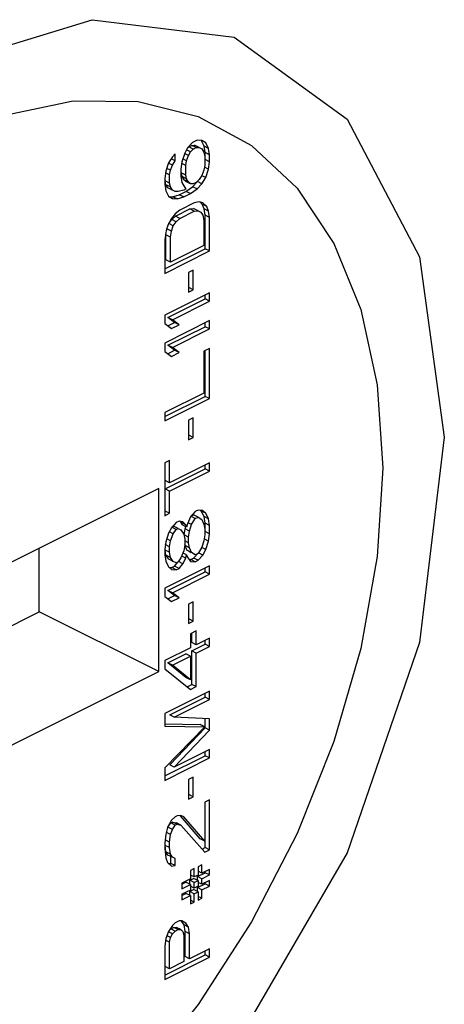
# Paper-space layout '005_EXP_CORICANT_PE_DRAWING_3_1' of a CAD drawing. Header units: millimetres. Extents: x 6 to 413, y 7 to 290.
# Tile 17 of 228: x 203.256 to 203.618, y 49.216 to 50.055. Entities that reach past the tile are written whole.
import ezdxf

# ---------------------------------------------------------------- set-up
doc = ezdxf.new("R2010")
doc.units = ezdxf.units.MM
doc.header["$LTSCALE"] = 23.1
doc.layers.add('124100000115A_M4_18T_L11_D_BL19', color=7, linetype='CONTINUOUS')
doc.layers.add('FAN_TRAY_L_R_MP_BL13', color=7, linetype='CONTINUOUS')

# ---------------------------------------------------------------- blocks, each defined once
blk = doc.blocks.new('FAN_TRAY_L_R_MP_BL13', base_point=(211.5998, 55.81422))
at = {"layer": 'FAN_TRAY_L_R_MP_BL13', "color": 3, "linetype": 'Continuous'}
for points in [[(203.04924, 49.92075), (203.18346, 50.01389), (203.31768, 50.05497), (203.43875, 50.03995), (203.53484, 49.97031), (203.59654, 49.85286), (203.61779, 49.69911)], [(203.61779, 49.69911), (203.59654, 49.5241), (203.53484, 49.34497), (203.43875, 49.17924)]]:
    blk.add_lwpolyline(points, dxfattribs=at)
blk = doc.blocks.new('124100000115A_M4_18T_L11_D_BL19', base_point=(203.18346, 49.48195))
at = {"layer": '124100000115A_M4_18T_L11_D_BL19', "color": 7, "linetype": 'Continuous'}
for p, q in [((203.40709, 49.9523), (203.40303, 49.95027)), ((203.41116, 49.95195), (203.40709, 49.9523)), ((203.41302, 49.94721), (203.4107, 49.95172)), ((203.4144, 49.95002), (203.41116, 49.95195)), ((203.39897, 49.94586), (203.39653, 49.94108)), ((203.40141, 49.94233), (203.39804, 49.94401)), ((203.40303, 49.95027), (203.39897, 49.94586)), ((203.3991, 49.94573), (203.40002, 49.94665)), ((203.40002, 49.94665), (203.40246, 49.94787)), ((203.40384, 49.94474), (203.40002, 49.94665)), ((203.40141, 49.94233), (203.40384, 49.94474)), ((203.40246, 49.94787), (203.4049, 49.9479)), ((203.40628, 49.94596), (203.40246, 49.94787)), ((203.40384, 49.94474), (203.40628, 49.94596)), ((203.40872, 49.94599), (203.4049, 49.9479)), ((203.40628, 49.94596), (203.40872, 49.94599)), ((203.40872, 49.94599), (203.41116, 49.94483)), ((203.41116, 49.94483), (203.41278, 49.94208)), ((203.41684, 49.9453), (203.41302, 49.94721)), ((203.41384, 49.94168), (203.41302, 49.94721)), ((203.41684, 49.9453), (203.4144, 49.95002)), ((203.41765, 49.93977), (203.41684, 49.9453)), ((203.38597, 49.93817), (203.38272, 49.93299)), ((203.38841, 49.93465), (203.38505, 49.93633)), ((203.38841, 49.94058), (203.38597, 49.93817)), ((203.38597, 49.93105), (203.38841, 49.93465)), ((203.38841, 49.93465), (203.38841, 49.94058)), ((203.39653, 49.94108), (203.39409, 49.93393)), ((203.39816, 49.93477), (203.39493, 49.93639)), ((203.39978, 49.93915), (203.39641, 49.94083)), ((203.39734, 49.93081), (203.39816, 49.93477)), ((203.39816, 49.93477), (203.39978, 49.93915)), ((203.39978, 49.93915), (203.40141, 49.94233)), ((203.41278, 49.94208), (203.41359, 49.93893)), ((203.41359, 49.93893), (203.41359, 49.93062)), ((203.41765, 49.93977), (203.41384, 49.94168)), ((203.41384, 49.93575), (203.41384, 49.94168)), ((203.41765, 49.93384), (203.41384, 49.93575)), ((203.41765, 49.93384), (203.41765, 49.93977)), ((203.38272, 49.93299), (203.38028, 49.92584)), ((203.38435, 49.92668), (203.38112, 49.92829)), ((203.38597, 49.93105), (203.3826, 49.93274)), ((203.38353, 49.92271), (203.38435, 49.92668)), ((203.38435, 49.92668), (203.38597, 49.93105)), ((203.39409, 49.93393), (203.39328, 49.92759)), ((203.39328, 49.92759), (203.39328, 49.92165)), ((203.39353, 49.92441), (203.39353, 49.92759)), ((203.39734, 49.93081), (203.39391, 49.93252)), ((203.39734, 49.9225), (203.39734, 49.93081)), ((203.41278, 49.92665), (203.41116, 49.92228)), ((203.41359, 49.93062), (203.41278, 49.92665)), ((203.41684, 49.9275), (203.41331, 49.92926)), ((203.4144, 49.92034), (203.41684, 49.9275)), ((203.41684, 49.9275), (203.41765, 49.93384)), ((203.38028, 49.92584), (203.37947, 49.9195)), ((203.37947, 49.9195), (203.37947, 49.91475)), ((203.37971, 49.9175), (203.37971, 49.9195)), ((203.38353, 49.92271), (203.3801, 49.92443)), ((203.38353, 49.91559), (203.38353, 49.92271)), ((203.39328, 49.92165), (203.39409, 49.91612)), ((203.39734, 49.9225), (203.39353, 49.92441)), ((203.39434, 49.92125), (203.39353, 49.92441)), ((203.39816, 49.91934), (203.39434, 49.92125)), ((203.39596, 49.9185), (203.39434, 49.92125)), ((203.39978, 49.91659), (203.39596, 49.9185)), ((203.39759, 49.91694), (203.39596, 49.9185)), ((203.39816, 49.91934), (203.39734, 49.9225)), ((203.39978, 49.91659), (203.39816, 49.91934)), ((203.40872, 49.91869), (203.40628, 49.91628)), ((203.41116, 49.92228), (203.40872, 49.91869)), ((203.4144, 49.92034), (203.41103, 49.92203)), ((203.41116, 49.91516), (203.4144, 49.92034)), ((203.37947, 49.91475), (203.38028, 49.90922)), ((203.38353, 49.91559), (203.37971, 49.9175)), ((203.38053, 49.91435), (203.37971, 49.9175)), ((203.38435, 49.91244), (203.38053, 49.91435)), ((203.38215, 49.9116), (203.38053, 49.91435)), ((203.38597, 49.90969), (203.38215, 49.9116)), ((203.38435, 49.91244), (203.38353, 49.91559)), ((203.38597, 49.90969), (203.38435, 49.91244)), ((203.38841, 49.90853), (203.38597, 49.90969)), ((203.39572, 49.90982), (203.39084, 49.90856)), ((203.39409, 49.91612), (203.39734, 49.91063)), ((203.39734, 49.91063), (203.39572, 49.90982)), ((203.40141, 49.91503), (203.39759, 49.91694)), ((203.39759, 49.90863), (203.40327, 49.91266)), ((203.40141, 49.91503), (203.39978, 49.91659)), ((203.40384, 49.91506), (203.40141, 49.91503)), ((203.40141, 49.90672), (203.40709, 49.91075)), ((203.40327, 49.91266), (203.40734, 49.91707)), ((203.40709, 49.91075), (203.40327, 49.91266)), ((203.40628, 49.91628), (203.40384, 49.91506)), ((203.40709, 49.91075), (203.41116, 49.91516)), ((203.41116, 49.91516), (203.40734, 49.91707)), ((203.38028, 49.90922), (203.38272, 49.9045)), ((203.38271, 49.90443), (203.38621, 49.90413)), ((203.38272, 49.9045), (203.38597, 49.90257)), ((203.38597, 49.90257), (203.39003, 49.90222)), ((203.38621, 49.90413), (203.3919, 49.90579)), ((203.39003, 49.90222), (203.38621, 49.90413)), ((203.39084, 49.90856), (203.38841, 49.90853)), ((203.39003, 49.90222), (203.39572, 49.90388)), ((203.3919, 49.90579), (203.39759, 49.90863)), ((203.39572, 49.90388), (203.3919, 49.90579)), ((203.39572, 49.90388), (203.40141, 49.90672)), ((203.40141, 49.90672), (203.39759, 49.90863)), ((203.39247, 49.89276), (203.38841, 49.88954)), ((203.38865, 49.88755), (203.40084, 49.89364)), ((203.40466, 49.89885), (203.39247, 49.89276)), ((203.40084, 49.89364), (203.40409, 49.89408)), ((203.40466, 49.89173), (203.40084, 49.89364)), ((203.40791, 49.89217), (203.40409, 49.89408)), ((203.40872, 49.8997), (203.40466, 49.89885)), ((203.41197, 49.89895), (203.40872, 49.8997)), ((203.4114, 49.89773), (203.40956, 49.8995)), ((203.41522, 49.89583), (203.4114, 49.89773)), ((203.41302, 49.8938), (203.4114, 49.89773)), ((203.41522, 49.89583), (203.41197, 49.89895)), ((203.41684, 49.89189), (203.41302, 49.8938)), ((203.41384, 49.88827), (203.41302, 49.8938)), ((203.41684, 49.89189), (203.41522, 49.89583)), ((203.38516, 49.88554), (203.38191, 49.87917)), ((203.38296, 49.88114), (203.3854, 49.88474)), ((203.38841, 49.88954), (203.38516, 49.88554)), ((203.3854, 49.88474), (203.38865, 49.88755)), ((203.38922, 49.88283), (203.3854, 49.88474)), ((203.39247, 49.88564), (203.38865, 49.88755)), ((203.38922, 49.88283), (203.39247, 49.88564)), ((203.39247, 49.88564), (203.40466, 49.89173)), ((203.40466, 49.89173), (203.40791, 49.89217)), ((203.40791, 49.89217), (203.41034, 49.89101)), ((203.41034, 49.89101), (203.41197, 49.88827)), ((203.41197, 49.88827), (203.41278, 49.88392)), ((203.41765, 49.88636), (203.41384, 49.88827)), ((203.41384, 49.85978), (203.41384, 49.88827)), ((203.41765, 49.88636), (203.41684, 49.89189)), ((203.41765, 49.85788), (203.41765, 49.88636)), ((203.38191, 49.87917), (203.38028, 49.87361)), ((203.38053, 49.87162), (203.38134, 49.87677)), ((203.38134, 49.87677), (203.38296, 49.88114)), ((203.38516, 49.87486), (203.38134, 49.87677)), ((203.38678, 49.87923), (203.38296, 49.88114)), ((203.38516, 49.87486), (203.38678, 49.87923)), ((203.38678, 49.87923), (203.38922, 49.88283)), ((203.41278, 49.88392), (203.41278, 49.86256)), ((203.38028, 49.87361), (203.37947, 49.86727)), ((203.38435, 49.86971), (203.38053, 49.87162)), ((203.38053, 49.85025), (203.38053, 49.87162)), ((203.38435, 49.86971), (203.38516, 49.87486)), ((203.38435, 49.84834), (203.38435, 49.86971)), ((203.37947, 49.86727), (203.37947, 49.83878)), ((203.37947, 49.8426), (203.41384, 49.85978)), ((203.41278, 49.86256), (203.38435, 49.84834)), ((203.41765, 49.85788), (203.41384, 49.85978)), ((203.37947, 49.83878), (203.41765, 49.85788)), ((203.38435, 49.84834), (203.38053, 49.85025)), ((203.40384, 49.84147), (203.39978, 49.83944)), ((203.39978, 49.83944), (203.39978, 49.82283)), ((203.40002, 49.82677), (203.40002, 49.83944)), ((203.40384, 49.82486), (203.40384, 49.84147)), ((203.40384, 49.82486), (203.40002, 49.82677)), ((203.41765, 49.82227), (203.37947, 49.80318)), ((203.38215, 49.80121), (203.41384, 49.81705)), ((203.39978, 49.82283), (203.40384, 49.82486)), ((203.41384, 49.81705), (203.41384, 49.82036)), ((203.41765, 49.81515), (203.41384, 49.81705)), ((203.41765, 49.81515), (203.41765, 49.82227)), ((203.38597, 49.7993), (203.41765, 49.81515)), ((203.37947, 49.80318), (203.37947, 49.79605)), ((203.38597, 49.7993), (203.38215, 49.80121)), ((203.38784, 49.79693), (203.38215, 49.80121)), ((203.41765, 49.79853), (203.37947, 49.77944)), ((203.37947, 49.79605), (203.38516, 49.79178)), ((203.38211, 49.79407), (203.38784, 49.79693)), ((203.38215, 49.77747), (203.41384, 49.79332)), ((203.38516, 49.79178), (203.39166, 49.79502)), ((203.39166, 49.79502), (203.38597, 49.7993)), ((203.39166, 49.79502), (203.38784, 49.79693)), ((203.41384, 49.79332), (203.41384, 49.79662)), ((203.41765, 49.79141), (203.41384, 49.79332)), ((203.41765, 49.79141), (203.41765, 49.79853)), ((203.38597, 49.77556), (203.41765, 49.79141)), ((203.37947, 49.77944), (203.37947, 49.77231)), ((203.38597, 49.77556), (203.38215, 49.77747)), ((203.38784, 49.7732), (203.38215, 49.77747)), ((203.39166, 49.77129), (203.38597, 49.77556)), ((203.37947, 49.77231), (203.38516, 49.76804)), ((203.38211, 49.77033), (203.38784, 49.7732)), ((203.38516, 49.76804), (203.39166, 49.77129)), ((203.39166, 49.77129), (203.38784, 49.7732)), ((203.41765, 49.77479), (203.41278, 49.77235)), ((203.41278, 49.77235), (203.41278, 49.73674)), ((203.41384, 49.73397), (203.41384, 49.77288)), ((203.41765, 49.73206), (203.41765, 49.77479)), ((203.41278, 49.73674), (203.37947, 49.72009)), ((203.37947, 49.71679), (203.41384, 49.73397)), ((203.41765, 49.73206), (203.41384, 49.73397)), ((203.37947, 49.71297), (203.41765, 49.73206)), ((203.37947, 49.72009), (203.37947, 49.71297)), ((203.40384, 49.71566), (203.39978, 49.71363)), ((203.39978, 49.71363), (203.39978, 49.69701)), ((203.40002, 49.70095), (203.40002, 49.71363)), ((203.40384, 49.69904), (203.40384, 49.71566)), ((203.40384, 49.69904), (203.40002, 49.70095)), ((203.39978, 49.69701), (203.40384, 49.69904)), ((203.38353, 49.67939), (203.37947, 49.67736)), ((203.37947, 49.67736), (203.37947, 49.63226)), ((203.37971, 49.66231), (203.37971, 49.67736)), ((203.38353, 49.6604), (203.38353, 49.67939)), ((203.41765, 49.67746), (203.38353, 49.6604)), ((203.41384, 49.67225), (203.41384, 49.67555)), ((203.41765, 49.67034), (203.41765, 49.67746)), ((203.37971, 49.65519), (203.41384, 49.67225)), ((203.38353, 49.65328), (203.41765, 49.67034)), ((203.41765, 49.67034), (203.41384, 49.67225)), ((203.38353, 49.6604), (203.37971, 49.66231)), ((203.37438, 49.65535), (203.2471, 49.59171)), ((203.37438, 49.49946), (203.37438, 49.65535)), ((203.38353, 49.65328), (203.37971, 49.65519)), ((203.37971, 49.6362), (203.37971, 49.65519)), ((203.38353, 49.63429), (203.38353, 49.65328)), ((203.37947, 49.63226), (203.38353, 49.63429)), ((203.38353, 49.63429), (203.37971, 49.6362)), ((203.40547, 49.63576), (203.40141, 49.63135)), ((203.40165, 49.63173), (203.40409, 49.63295)), ((203.40791, 49.63104), (203.40409, 49.63295)), ((203.40791, 49.63698), (203.40547, 49.63576)), ((203.41197, 49.63663), (203.40791, 49.63698)), ((203.41059, 49.6362), (203.40996, 49.6368)), ((203.4144, 49.63429), (203.41059, 49.6362)), ((203.41302, 49.63149), (203.41059, 49.6362)), ((203.4144, 49.63429), (203.41197, 49.63663)), ((203.41684, 49.62958), (203.4144, 49.63429)), ((203.38922, 49.62645), (203.38516, 49.62204)), ((203.39166, 49.62767), (203.38922, 49.62645)), ((203.39491, 49.62692), (203.39166, 49.62767)), ((203.39353, 49.62648), (203.3925, 49.62747)), ((203.39734, 49.62458), (203.39353, 49.62648)), ((203.39434, 49.62452), (203.39353, 49.62648)), ((203.39816, 49.62261), (203.39434, 49.62452)), ((203.39734, 49.62458), (203.39491, 49.62692)), ((203.39816, 49.62261), (203.39734, 49.62458)), ((203.39897, 49.62539), (203.39816, 49.62261)), ((203.40141, 49.63135), (203.39897, 49.62539)), ((203.40222, 49.62464), (203.39932, 49.62609)), ((203.40059, 49.61908), (203.40222, 49.62464)), ((203.40547, 49.62982), (203.40165, 49.63173)), ((203.40222, 49.62464), (203.40547, 49.62982)), ((203.40547, 49.62982), (203.40791, 49.63104)), ((203.40791, 49.63104), (203.41116, 49.62911)), ((203.41116, 49.62911), (203.41278, 49.62517)), ((203.41278, 49.62517), (203.41359, 49.62083)), ((203.41684, 49.62958), (203.41302, 49.63149)), ((203.41384, 49.62596), (203.41302, 49.63149)), ((203.41765, 49.62405), (203.41384, 49.62596)), ((203.41384, 49.61884), (203.41384, 49.62596)), ((203.41765, 49.62405), (203.41684, 49.62958)), ((203.41765, 49.61693), (203.41765, 49.62405)), ((203.38272, 49.61726), (203.38028, 49.61011)), ((203.38516, 49.62204), (203.38272, 49.61726)), ((203.38678, 49.61692), (203.3834, 49.61861)), ((203.38435, 49.61095), (203.38678, 49.61692)), ((203.3854, 49.62242), (203.38703, 49.62323)), ((203.38922, 49.62051), (203.3854, 49.62242)), ((203.38678, 49.61692), (203.38922, 49.62051)), ((203.39084, 49.62133), (203.38703, 49.62323)), ((203.38922, 49.62051), (203.39084, 49.62133)), ((203.39084, 49.62133), (203.39328, 49.62017)), ((203.39328, 49.62017), (203.39572, 49.61664)), ((203.39572, 49.61664), (203.39653, 49.6123)), ((203.39596, 49.61583), (203.39678, 49.62099)), ((203.39978, 49.61392), (203.39596, 49.61583)), ((203.39678, 49.62099), (203.39732, 49.62285)), ((203.40059, 49.61908), (203.39678, 49.62099)), ((203.39978, 49.61392), (203.40059, 49.61908)), ((203.41359, 49.61608), (203.41278, 49.61093)), ((203.41359, 49.62083), (203.41359, 49.61608)), ((203.41765, 49.61693), (203.41384, 49.61884)), ((203.41684, 49.61059), (203.41765, 49.61693)), ((203.38028, 49.61011), (203.37947, 49.60377)), ((203.38353, 49.6058), (203.37996, 49.60759)), ((203.38435, 49.61095), (203.38112, 49.61257)), ((203.38353, 49.6058), (203.38435, 49.61095)), ((203.39653, 49.60755), (203.39572, 49.6024)), ((203.39653, 49.6123), (203.39653, 49.60755)), ((203.39978, 49.60918), (203.39653, 49.6108)), ((203.39678, 49.60674), (203.39662, 49.60757)), ((203.39978, 49.60918), (203.39978, 49.61392)), ((203.40059, 49.60484), (203.39978, 49.60918)), ((203.41278, 49.61093), (203.41116, 49.60537)), ((203.41684, 49.61059), (203.41302, 49.61249)), ((203.4144, 49.60343), (203.41684, 49.61059)), ((203.27256, 49.55038), (203.27256, 49.60444)), ((203.37947, 49.60377), (203.37947, 49.59902)), ((203.37947, 49.59902), (203.38028, 49.59349)), ((203.37971, 49.60296), (203.37971, 49.60377)), ((203.38353, 49.60105), (203.37971, 49.60296)), ((203.38053, 49.59862), (203.37971, 49.60296)), ((203.38353, 49.60105), (203.38353, 49.6058)), ((203.38435, 49.59671), (203.38353, 49.60105)), ((203.39572, 49.6024), (203.39328, 49.59643)), ((203.39816, 49.59887), (203.39523, 49.60033)), ((203.40059, 49.60484), (203.39678, 49.60674)), ((203.3984, 49.60281), (203.39678, 49.60674)), ((203.39734, 49.59609), (203.39816, 49.59887)), ((203.39816, 49.59887), (203.39897, 49.5969)), ((203.40222, 49.6009), (203.3984, 49.60281)), ((203.40165, 49.60087), (203.39995, 49.60188)), ((203.40222, 49.6009), (203.40059, 49.60484)), ((203.40209, 49.60065), (203.40165, 49.60087)), ((203.40547, 49.59896), (203.40222, 49.6009)), ((203.40409, 49.59616), (203.40785, 49.60024)), ((203.40791, 49.60018), (203.40547, 49.59896)), ((203.41116, 49.60537), (203.40791, 49.60018)), ((203.41197, 49.59865), (203.40815, 49.60056)), ((203.4144, 49.60343), (203.41103, 49.60512)), ((203.41197, 49.59865), (203.4144, 49.60343)), ((203.38028, 49.59349), (203.38272, 49.58878)), ((203.38435, 49.59671), (203.38053, 49.59862)), ((203.38296, 49.59509), (203.38053, 49.59862)), ((203.38678, 49.59318), (203.38296, 49.59509)), ((203.38678, 49.59318), (203.38435, 49.59671)), ((203.38922, 49.59203), (203.38678, 49.59318)), ((203.38784, 49.58922), (203.39081, 49.59287)), ((203.39084, 49.59284), (203.38922, 49.59203)), ((203.39328, 49.59643), (203.39084, 49.59284)), ((203.39491, 49.59131), (203.39109, 49.59322)), ((203.39166, 49.58731), (203.39491, 49.59131)), ((203.39734, 49.59609), (203.39396, 49.59778)), ((203.39491, 49.59131), (203.39734, 49.59609)), ((203.39897, 49.5969), (203.40141, 49.59337)), ((203.40024, 49.59506), (203.40165, 49.59494)), ((203.40141, 49.59337), (203.40547, 49.59303)), ((203.40165, 49.59494), (203.40409, 49.59616)), ((203.40547, 49.59303), (203.40165, 49.59494)), ((203.40791, 49.59425), (203.40409, 49.59616)), ((203.40547, 49.59303), (203.40791, 49.59425)), ((203.40791, 49.59425), (203.41197, 49.59865)), ((203.41765, 49.58963), (203.37947, 49.57054)), ((203.38215, 49.56857), (203.41384, 49.58441)), ((203.38272, 49.58878), (203.38516, 49.58643)), ((203.38335, 49.58817), (203.3854, 49.588)), ((203.38516, 49.58643), (203.38922, 49.58609)), ((203.3854, 49.588), (203.38784, 49.58922)), ((203.38922, 49.58609), (203.3854, 49.588)), ((203.38597, 49.56666), (203.41765, 49.58251)), ((203.39166, 49.58731), (203.38784, 49.58922)), ((203.38922, 49.58609), (203.39166, 49.58731)), ((203.41384, 49.58441), (203.41384, 49.58772)), ((203.41765, 49.58251), (203.41384, 49.58441)), ((203.41765, 49.58251), (203.41765, 49.58963)), ((203.37947, 49.57054), (203.37947, 49.56341)), ((203.38597, 49.56666), (203.38215, 49.56857)), ((203.38784, 49.56429), (203.38215, 49.56857)), ((203.39166, 49.56239), (203.38597, 49.56666)), ((203.37947, 49.56341), (203.38516, 49.55914)), ((203.38211, 49.56143), (203.38784, 49.56429)), ((203.38516, 49.55914), (203.39166, 49.56239)), ((203.39166, 49.56239), (203.38784, 49.56429)), ((203.40384, 49.55898), (203.39978, 49.55695)), ((203.39978, 49.55695), (203.39978, 49.54033)), ((203.40002, 49.54427), (203.40002, 49.55695)), ((203.40384, 49.54237), (203.40384, 49.55898)), ((203.14528, 49.48674), (203.27256, 49.55038)), ((203.37438, 49.49946), (203.27256, 49.55038)), ((203.39978, 49.54033), (203.40384, 49.54237)), ((203.40384, 49.54237), (203.40002, 49.54427)), ((203.40628, 49.53409), (203.40141, 49.53165)), ((203.40246, 49.52413), (203.40246, 49.53218)), ((203.40628, 49.52222), (203.40628, 49.53409)), ((203.40141, 49.53165), (203.40141, 49.51978)), ((203.40628, 49.52222), (203.40246, 49.52413)), ((203.41765, 49.52791), (203.40628, 49.52222)), ((203.41384, 49.52269), (203.41384, 49.526)), ((203.41765, 49.52078), (203.41765, 49.52791)), ((203.40141, 49.51978), (203.37947, 49.50881)), ((203.40246, 49.51701), (203.41384, 49.52269)), ((203.40628, 49.5151), (203.40246, 49.51701)), ((203.40246, 49.48852), (203.40246, 49.51701)), ((203.40628, 49.5151), (203.41765, 49.52078)), ((203.40628, 49.48661), (203.40628, 49.5151)), ((203.41765, 49.52078), (203.41384, 49.52269)), ((203.37947, 49.50881), (203.37947, 49.50169)), ((203.38215, 49.50685), (203.39759, 49.51457)), ((203.38597, 49.50494), (203.38215, 49.50685)), ((203.39759, 49.49439), (203.38215, 49.50685)), ((203.38597, 49.50494), (203.40141, 49.51266)), ((203.40141, 49.51266), (203.39759, 49.51457)), ((203.40141, 49.51266), (203.40141, 49.49248)), ((203.2471, 49.43582), (203.37438, 49.49946)), ((203.37947, 49.50169), (203.40141, 49.48417)), ((203.40141, 49.49248), (203.38597, 49.50494)), ((203.40141, 49.49248), (203.39759, 49.49439)), ((203.41765, 49.4828), (203.37947, 49.46371)), ((203.39847, 49.48652), (203.40246, 49.48852)), ((203.40141, 49.48417), (203.40628, 49.48661)), ((203.40628, 49.48661), (203.40246, 49.48852)), ((203.41765, 49.47568), (203.41765, 49.4828)), ((203.38378, 49.46256), (203.41384, 49.47759)), ((203.38759, 49.46065), (203.41765, 49.47568)), ((203.41384, 49.47759), (203.41384, 49.48089)), ((203.41765, 49.47568), (203.41384, 49.47759)), ((203.37947, 49.46371), (203.37947, 49.45303)), ((203.38759, 49.46065), (203.38378, 49.46256)), ((203.41765, 49.45906), (203.38759, 49.46065)), ((203.41384, 49.45148), (203.41384, 49.45927)), ((203.41765, 49.44957), (203.41765, 49.45906)), ((203.37947, 49.45303), (203.41359, 49.45228)), ((203.41359, 49.45228), (203.37947, 49.41742)), ((203.37951, 49.45485), (203.40977, 49.45419)), ((203.38378, 49.41983), (203.41384, 49.45148)), ((203.38759, 49.41792), (203.41765, 49.44957)), ((203.41359, 49.45228), (203.40977, 49.45419)), ((203.41765, 49.44957), (203.41384, 49.45148)), ((203.41765, 49.43295), (203.38759, 49.41792)), ((203.41384, 49.42774), (203.41384, 49.43104)), ((203.41765, 49.42583), (203.41765, 49.43295)), ((203.37947, 49.41056), (203.41384, 49.42774)), ((203.37947, 49.40674), (203.41765, 49.42583)), ((203.41765, 49.42583), (203.41384, 49.42774)), ((203.37947, 49.41742), (203.37947, 49.40674)), ((203.38759, 49.41792), (203.38378, 49.41983)), ((203.40384, 49.40943), (203.39978, 49.4074)), ((203.39978, 49.4074), (203.39978, 49.39078)), ((203.40002, 49.39472), (203.40002, 49.4074)), ((203.40384, 49.39281), (203.40384, 49.40943)), ((203.39978, 49.39078), (203.40384, 49.39281)), ((203.40384, 49.39281), (203.40002, 49.39472)), ((203.41765, 49.39022), (203.41359, 49.38819)), ((203.41765, 49.34749), (203.41765, 49.39022)), ((203.41359, 49.38819), (203.41359, 49.35496)), ((203.41384, 49.3494), (203.41384, 49.38819)), ((203.38516, 49.37279), (203.38191, 49.36641)), ((203.38841, 49.3756), (203.38516, 49.37279)), ((203.39003, 49.37641), (203.38841, 49.3756)), ((203.39328, 49.37685), (203.39003, 49.37641)), ((203.40977, 49.35687), (203.39286, 49.37649)), ((203.39572, 49.37569), (203.39328, 49.37685)), ((203.41359, 49.35496), (203.39572, 49.37569)), ((203.38191, 49.36641), (203.38028, 49.36085)), ((203.38215, 49.36679), (203.38459, 49.37039)), ((203.38597, 49.36488), (203.38215, 49.36679)), ((203.38435, 49.36051), (203.38597, 49.36488)), ((203.38459, 49.37039), (203.38621, 49.3712)), ((203.38841, 49.36848), (203.38459, 49.37039)), ((203.38597, 49.36488), (203.38841, 49.36848)), ((203.38621, 49.3712), (203.38946, 49.37045)), ((203.39003, 49.36929), (203.38621, 49.3712)), ((203.38841, 49.36848), (203.39003, 49.36929)), ((203.39328, 49.36854), (203.38946, 49.37045)), ((203.39003, 49.36929), (203.39328, 49.36854)), ((203.39328, 49.36854), (203.41359, 49.34546)), ((203.38028, 49.36085), (203.37947, 49.35333)), ((203.38353, 49.35417), (203.37971, 49.35608)), ((203.38435, 49.36051), (203.38096, 49.3622)), ((203.38353, 49.35417), (203.38435, 49.36051)), ((203.41359, 49.35496), (203.40977, 49.35687)), ((203.37947, 49.35333), (203.37947, 49.34858)), ((203.37947, 49.34858), (203.38028, 49.34068)), ((203.37971, 49.35133), (203.37971, 49.35333)), ((203.38353, 49.34942), (203.37971, 49.35133)), ((203.38053, 49.3458), (203.37971, 49.35133)), ((203.38353, 49.34942), (203.38353, 49.35417)), ((203.38435, 49.34389), (203.38353, 49.34942)), ((203.41126, 49.34811), (203.41384, 49.3494)), ((203.41359, 49.34546), (203.41765, 49.34749)), ((203.41765, 49.34749), (203.41384, 49.3494)), ((203.38028, 49.34068), (203.38191, 49.33674)), ((203.38435, 49.34389), (203.38053, 49.3458)), ((203.38215, 49.34305), (203.38053, 49.3458)), ((203.38597, 49.34114), (203.38215, 49.34305)), ((203.38597, 49.34114), (203.38435, 49.34389)), ((203.38459, 49.33596), (203.38459, 49.3419)), ((203.38841, 49.33999), (203.38597, 49.34114)), ((203.38841, 49.33405), (203.38841, 49.33999)), ((203.38191, 49.33674), (203.38516, 49.33362)), ((203.38295, 49.33574), (203.38459, 49.33596)), ((203.38841, 49.33405), (203.38459, 49.33596)), ((203.38516, 49.33362), (203.38841, 49.33405)), ((203.40466, 49.3315), (203.40141, 49.32987)), ((203.40466, 49.32438), (203.40466, 49.3315)), ((203.41116, 49.33475), (203.40791, 49.33312)), ((203.40791, 49.33312), (203.40791, 49.326)), ((203.41116, 49.32762), (203.41116, 49.33475)), ((203.41765, 49.33087), (203.41116, 49.32762)), ((203.41765, 49.32613), (203.41765, 49.33087)), ((203.40141, 49.32275), (203.39409, 49.31909)), ((203.40084, 49.32154), (203.40409, 49.32316)), ((203.40141, 49.32987), (203.40141, 49.32275)), ((203.40466, 49.32438), (203.40141, 49.326)), ((203.40791, 49.32125), (203.40409, 49.32316)), ((203.40791, 49.326), (203.40466, 49.32438)), ((203.40734, 49.32479), (203.41384, 49.32804)), ((203.41116, 49.32288), (203.40734, 49.32479)), ((203.40734, 49.32154), (203.40734, 49.32479)), ((203.41116, 49.32762), (203.40791, 49.32925)), ((203.41116, 49.32288), (203.41765, 49.32613)), ((203.41116, 49.31813), (203.41116, 49.32288)), ((203.41384, 49.32804), (203.41384, 49.32897)), ((203.41765, 49.32613), (203.41384, 49.32804)), ((203.39409, 49.31816), (203.39759, 49.31991)), ((203.39409, 49.31909), (203.39409, 49.31435)), ((203.39409, 49.31435), (203.40141, 49.318)), ((203.40141, 49.318), (203.39759, 49.31991)), ((203.40466, 49.31963), (203.40084, 49.32154)), ((203.40084, 49.31829), (203.40084, 49.32154)), ((203.40084, 49.31204), (203.40409, 49.31367)), ((203.40141, 49.318), (203.40141, 49.31325)), ((203.40466, 49.31488), (203.40141, 49.3165)), ((203.40791, 49.31176), (203.40409, 49.31367)), ((203.40466, 49.31963), (203.40791, 49.32125)), ((203.40466, 49.31488), (203.40466, 49.31963)), ((203.40791, 49.3165), (203.40466, 49.31488)), ((203.40734, 49.31529), (203.41384, 49.31854)), ((203.41116, 49.31338), (203.40734, 49.31529)), ((203.40734, 49.31204), (203.40734, 49.31529)), ((203.40791, 49.32125), (203.40791, 49.3165)), ((203.41116, 49.31813), (203.40791, 49.31975)), ((203.41765, 49.32138), (203.41116, 49.31813)), ((203.41116, 49.31338), (203.41765, 49.31663)), ((203.41384, 49.31854), (203.41384, 49.31947)), ((203.41765, 49.31663), (203.41384, 49.31854)), ((203.41765, 49.31663), (203.41765, 49.32138)), ((203.40141, 49.31325), (203.39409, 49.3096)), ((203.39409, 49.30867), (203.39759, 49.31042)), ((203.39409, 49.3096), (203.39409, 49.30485)), ((203.39409, 49.30485), (203.40141, 49.30851)), ((203.40141, 49.30851), (203.39759, 49.31042)), ((203.40466, 49.31013), (203.40084, 49.31204)), ((203.40084, 49.30879), (203.40084, 49.31204)), ((203.40141, 49.30851), (203.40141, 49.30139)), ((203.40466, 49.31013), (203.40791, 49.31176)), ((203.40466, 49.30301), (203.40466, 49.31013)), ((203.40791, 49.31176), (203.40791, 49.30464)), ((203.41116, 49.30626), (203.40791, 49.30788)), ((203.40791, 49.30464), (203.41116, 49.30626)), ((203.41116, 49.30626), (203.41116, 49.31338)), ((203.40466, 49.30301), (203.40141, 49.30464)), ((203.40141, 49.30139), (203.40466, 49.30301)), ((203.38597, 49.28298), (203.38272, 49.2778)), ((203.3836, 49.2792), (203.38459, 49.28018)), ((203.38459, 49.28018), (203.38703, 49.2814)), ((203.38841, 49.27827), (203.38459, 49.28018)), ((203.38841, 49.28539), (203.38597, 49.28298)), ((203.38703, 49.2814), (203.38946, 49.28143)), ((203.39084, 49.27949), (203.38703, 49.2814)), ((203.39166, 49.28702), (203.38841, 49.28539)), ((203.39328, 49.27952), (203.38946, 49.28143)), ((203.39409, 49.28705), (203.39166, 49.28702)), ((203.39596, 49.28349), (203.3937, 49.28677)), ((203.39734, 49.28511), (203.39409, 49.28705)), ((203.39978, 49.28158), (203.39596, 49.28349)), ((203.39678, 49.27796), (203.39596, 49.28349)), ((203.39978, 49.28158), (203.39734, 49.28511)), ((203.40059, 49.27605), (203.39978, 49.28158)), ((203.38028, 49.27183), (203.37947, 49.26549)), ((203.38272, 49.2778), (203.38028, 49.27183)), ((203.38435, 49.27268), (203.38143, 49.27413)), ((203.38597, 49.27586), (203.3826, 49.27755)), ((203.38353, 49.26871), (203.38435, 49.27268)), ((203.38435, 49.27268), (203.38597, 49.27586)), ((203.38597, 49.27586), (203.38841, 49.27827)), ((203.38841, 49.27827), (203.39084, 49.27949)), ((203.39084, 49.27949), (203.39328, 49.27952)), ((203.39328, 49.27952), (203.39491, 49.27796)), ((203.39491, 49.27796), (203.39572, 49.2748)), ((203.39572, 49.2748), (203.39572, 49.25225)), ((203.40059, 49.27605), (203.39678, 49.27796)), ((203.39678, 49.2566), (203.39678, 49.27796)), ((203.40059, 49.25469), (203.40059, 49.27605)), ((203.37947, 49.26549), (203.37947, 49.23701)), ((203.37971, 49.24807), (203.37971, 49.26549)), ((203.38353, 49.26871), (203.3801, 49.27042)), ((203.38353, 49.24616), (203.38353, 49.26871)), ((203.41765, 49.26322), (203.40059, 49.25469)), ((203.41765, 49.2561), (203.41765, 49.26322)), ((203.37947, 49.24082), (203.41384, 49.25801)), ((203.37947, 49.23701), (203.41765, 49.2561)), ((203.40059, 49.25469), (203.39678, 49.2566)), ((203.41384, 49.25801), (203.41384, 49.26131)), ((203.41765, 49.2561), (203.41384, 49.25801)), ((203.38353, 49.24616), (203.37971, 49.24807)), ((203.39572, 49.25225), (203.38353, 49.24616))]:
    blk.add_line(p, q, dxfattribs=at)
for points in [[(203.12373, 49.91398), (203.18346, 49.9496), (203.24319, 49.97371), (203.30146, 49.98571), (203.35681, 49.9853), (203.4079, 49.97251), (203.45346, 49.94763), (203.49237, 49.91128), (203.52368, 49.86437), (203.54661, 49.80803), (203.5606, 49.74367), (203.5653, 49.67287)], [(203.5653, 49.67287), (203.5606, 49.59736), (203.54661, 49.51901), (203.52368, 49.43975), (203.49237, 49.36152), (203.45346, 49.28627), (203.4079, 49.21583), (203.35681, 49.15194), (203.30146, 49.09618)]]:
    blk.add_lwpolyline(points, dxfattribs=at)

psp = doc.layouts.new('005_EXP_CORICANT_PE_DRAWING_3_1')

# ---------------------------------------------------------------- block references
at = {"layer": '124100000115A_M4_18T_L11_D_BL19'}
psp.add_blockref('124100000115A_M4_18T_L11_D_BL19', (203.18346, 49.48195), dxfattribs=at)
at = {"layer": 'FAN_TRAY_L_R_MP_BL13'}
psp.add_blockref('FAN_TRAY_L_R_MP_BL13', (211.5998, 55.81422), dxfattribs=at)

doc.saveas('drawing.dxf')
